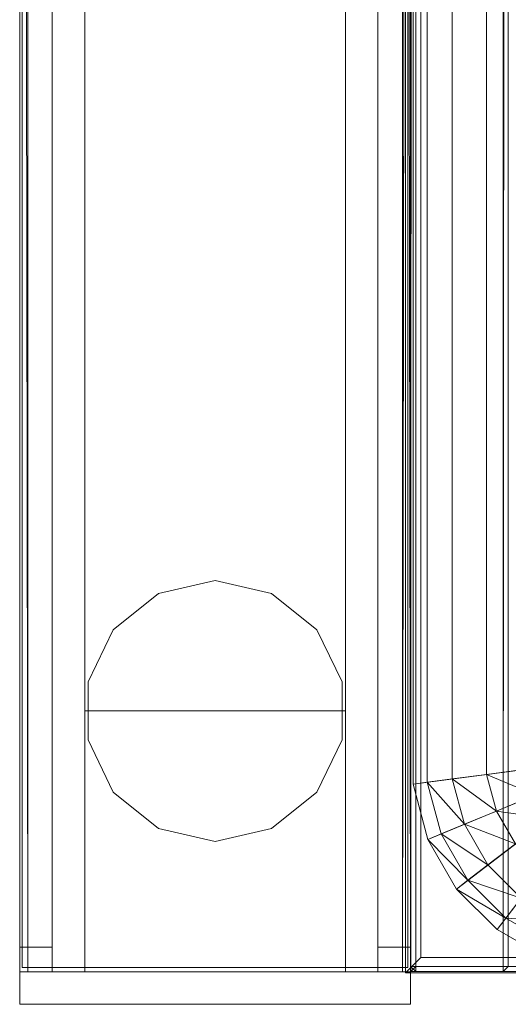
# Model space of a CAD drawing. Header units: inches. Extents: x 813 to 1305, y 19 to 194.
# Tile 2 of 256: x 1127.44 to 1131.19, y 19.48 to 27.03. Entities that reach past the tile are written whole.
import ezdxf

# ---------------------------------------------------------------- set-up
doc = ezdxf.new("R2010")
doc.units = ezdxf.units.IN
doc.header["$MEASUREMENT"] = 0
for name, color, linetype, true_color in [('CET color Grey2', 7, 'Continuous', 0x060606), ('CET color Grey59', 7, 'Continuous', 0x959796), ('CET color Grey80', 7, 'Continuous', 0xcbcdcc), ('CET color Grey98', 7, 'Continuous', 0xfafafa), ('CET color NavajoWhite4', 7, 'Continuous', 0x81775f)]:
    doc.layers.add(name, color=color, linetype=linetype, true_color=true_color)
doc.layers.add('CET Default', color=7, linetype='Continuous')

# ---------------------------------------------------------------- blocks, each defined once
blk = doc.blocks.new('*C231')
at = {"layer": 'CET color Grey98', "linetype": 'Continuous', "lineweight": 0}
for points, invisible_edges in [([(-41.9687, 0.0197, 49.5), (41.9688, 0.0197, 49.5), (41.9688, 2.9803, 49.5), (-41.9687, 0.0197, 49.5)], 4), ([(-41.9687, 0.0197, 49.5), (41.9688, 2.9803, 49.5), (-41.9687, 2.9803, 49.5), (-41.9687, 0.0197, 49.5)], 9), ([(-41.9687, 2.9803, 49.5), (41.9688, 2.9803, 49.5), (41.9688, 2.9803, 49.25), (-41.9687, 2.9803, 49.5)], 4), ([(-41.9687, 2.9803, 49.5), (41.9688, 2.9803, 49.25), (-41.9687, 2.9803, 49.25), (-41.9687, 2.9803, 49.5)], 9), ([(-41.9687, 2.9803, 49.25), (41.9688, 2.9803, 49.25), (41.9688, 0.0197, 49.25), (-41.9687, 2.9803, 49.25)], 4), ([(-41.9687, 2.9803, 49.25), (41.9688, 0.0197, 49.25), (-41.9687, 0.0197, 49.25), (-41.9687, 2.9803, 49.25)], 9), ([(-41.9687, 0.0197, 49.25), (41.9688, 0.0197, 49.25), (41.9688, 0.0197, 49.5), (-41.9687, 0.0197, 49.25)], 4), ([(-41.9687, 0.0197, 49.25), (41.9688, 0.0197, 49.5), (-41.9687, 0.0197, 49.5), (-41.9687, 0.0197, 49.25)], 9)]:
    blk.add_3dface(points, dxfattribs=dict(at, invisible_edges=invisible_edges))
blk = doc.blocks.new('*C225')
at = {"layer": 'CET Default', "linetype": 'Continuous', "lineweight": 0, "rotation": 89.99999999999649}
blk.add_blockref('*C231', (331.7222, 874.8549), dxfattribs=at)
blk = doc.blocks.new('*C178')
at = {"layer": 'CET color Grey80', "linetype": 'Continuous', "lineweight": 0}
for points, invisible_edges in [([(0.001, 15.92, 1.341), (0.001, 15.92, 27.964), (0.041, 15.96, 27.924), (0.001, 15.92, 1.341)], 4), ([(0.001, 15.92, 1.341), (0.041, 15.96, 27.924), (0.041, 15.96, 1.381), (0.001, 15.92, 1.341)], 9), ([(0.001, 15.92, 27.964), (59.959, 15.92, 27.964), (59.919, 15.96, 27.924), (0.001, 15.92, 27.964)], 4), ([(0.001, 15.92, 27.964), (59.919, 15.96, 27.924), (0.041, 15.96, 27.924), (0.001, 15.92, 27.964)], 9), ([(0.041, 0.041, 1.34), (0.041, 15.919, 1.34), (0.001, 15.959, 1.3), (0.041, 0.041, 1.34)], 4), ([(0.041, 0.041, 1.34), (0.001, 15.959, 1.3), (0.001, 0.001, 1.3), (0.041, 0.041, 1.34)], 9), ([(0.001, 0.001, 1.3), (0.001, 15.959, 1.3), (0.001, 15.959, 0.63), (0.001, 0.001, 1.3)], 4), ([(0.001, 0.001, 1.3), (0.001, 15.959, 0.63), (0.001, 0.001, 0.63), (0.001, 0.001, 1.3)], 9), ([(0.001, 0.001, 0.63), (0.001, 15.959, 0.63), (0.041, 15.919, 0.59), (0.001, 0.001, 0.63)], 4), ([(0.041, 15.919, 1.34), (59.959, 15.959, 1.3), (0.001, 15.959, 1.3), (0.041, 15.919, 1.34)], 9), ([(0.001, 15.959, 1.3), (59.959, 15.959, 1.3), (59.959, 15.959, 0.63), (0.001, 15.959, 1.3)], 4), ([(0.001, 15.959, 1.3), (59.959, 15.959, 0.63), (0.001, 15.959, 0.63), (0.001, 15.959, 1.3)], 9), ([(0.001, 15.959, 0.63), (59.959, 15.959, 0.63), (59.919, 15.919, 0.59), (0.001, 15.959, 0.63)], 4), ([(0.001, 15.959, 0.63), (59.919, 15.919, 0.59), (0.041, 15.919, 0.59), (0.001, 15.959, 0.63)], 9), ([(0.041, 15.96, 1.381), (59.919, 15.96, 27.924), (59.919, 15.96, 1.381), (0.041, 15.96, 1.381)], 9), ([(0.041, 15.96, 1.381), (0.041, 15.96, 27.924), (59.919, 15.96, 27.924), (0.041, 15.96, 1.381)], 4), ([(0.041, 15.96, 1.381), (0.041, 15.96, 27.924), (0.041, 15.21, 27.924), (0.041, 15.96, 1.381)], 4), ([(0.041, 15.96, 1.381), (0.041, 15.21, 27.924), (0.041, 15.21, 1.381), (0.041, 15.96, 1.381)], 9), ([(0.041, 15.96, 27.924), (59.919, 15.96, 27.924), (59.919, 15.21, 27.924), (0.041, 15.96, 27.924)], 4), ([(0.041, 15.96, 27.924), (59.919, 15.21, 27.924), (0.041, 15.21, 27.924), (0.041, 15.96, 27.924)], 9), ([(59.919, 15.96, 1.381), (0.041, 15.96, 1.381), (0.041, 15.21, 1.381), (59.919, 15.96, 1.381)], 4), ([(59.919, 15.96, 1.381), (0.041, 15.21, 1.381), (59.919, 15.21, 1.381), (59.919, 15.96, 1.381)], 9), ([(0.041, 15.919, 1.34), (59.919, 15.919, 1.34), (59.959, 15.959, 1.3), (0.041, 15.919, 1.34)], 4), ([(0.001, 15.25, 1.341), (0.001, 15.25, 27.964), (0.001, 15.92, 27.964), (0.001, 15.25, 1.341)], 4), ([(0.001, 15.25, 1.341), (0.001, 15.92, 27.964), (0.001, 15.92, 1.341), (0.001, 15.25, 1.341)], 9), ([(0.001, 15.25, 27.964), (59.959, 15.25, 27.964), (59.959, 15.92, 27.964), (0.001, 15.25, 27.964)], 4), ([(0.001, 15.25, 27.964), (59.959, 15.92, 27.964), (0.001, 15.92, 27.964), (0.001, 15.25, 27.964)], 9), ([(59.959, 15.25, 1.341), (0.001, 15.25, 1.341), (0.001, 15.92, 1.341), (59.959, 15.25, 1.341)], 4), ([(59.959, 15.25, 1.341), (0.001, 15.92, 1.341), (59.959, 15.92, 1.341), (59.959, 15.25, 1.341)], 9), ([(0.001, 0.001, 0.63), (0.041, 15.919, 0.59), (0.041, 0.041, 0.59), (0.001, 0.001, 0.63)], 9), ([(0.041, 0.041, 1.34), (59.919, 0.041, 1.34), (59.919, 15.919, 1.34), (0.041, 0.041, 1.34)], 4), ([(0.041, 0.041, 1.34), (59.919, 15.919, 1.34), (0.041, 15.919, 1.34), (0.041, 0.041, 1.34)], 9), ([(0.041, 0.041, 0.59), (59.919, 15.919, 0.59), (59.919, 0.041, 0.59), (0.041, 0.041, 0.59)], 9), ([(0.041, 0.041, 0.59), (0.041, 15.919, 0.59), (59.919, 15.919, 0.59), (0.041, 0.041, 0.59)], 4), ([(0.041, 0.041, 0.59), (0.041, 15.919, 0.59), (0.041, 15.919, 1.34), (0.041, 0.041, 0.59)], 4), ([(0.041, 0.041, 0.59), (0.041, 15.919, 1.34), (0.041, 0.041, 1.34), (0.041, 0.041, 0.59)], 9), ([(0.041, 15.919, 0.59), (59.919, 15.919, 0.59), (59.919, 15.919, 1.34), (0.041, 15.919, 0.59)], 4), ([(0.041, 15.919, 0.59), (59.919, 15.919, 1.34), (0.041, 15.919, 1.34), (0.041, 15.919, 0.59)], 9), ([(0.041, 15.21, 1.381), (0.041, 15.21, 27.924), (0.001, 15.25, 27.964), (0.041, 15.21, 1.381)], 4), ([(0.041, 15.21, 1.381), (0.001, 15.25, 27.964), (0.001, 15.25, 1.341), (0.041, 15.21, 1.381)], 9), ([(0.041, 15.21, 27.924), (59.959, 15.25, 27.964), (0.001, 15.25, 27.964), (0.041, 15.21, 27.924)], 9), ([(0.041, 15.21, 27.924), (59.919, 15.21, 27.924), (59.959, 15.25, 27.964), (0.041, 15.21, 27.924)], 4), ([(0.041, 15.21, 1.381), (59.919, 15.21, 1.381), (59.919, 15.21, 27.924), (0.041, 15.21, 1.381)], 4), ([(0.041, 15.21, 1.381), (59.919, 15.21, 27.924), (0.041, 15.21, 27.924), (0.041, 15.21, 1.381)], 9)]:
    blk.add_3dface(points, dxfattribs=dict(at, invisible_edges=invisible_edges))
for points in [[(59.959, 15.92, 1.341), (0.001, 15.92, 1.341), (0.041, 15.96, 1.381), (59.959, 15.92, 1.341)], [(59.959, 15.92, 1.341), (0.041, 15.96, 1.381), (59.919, 15.96, 1.381), (59.959, 15.92, 1.341)], [(59.919, 15.21, 1.381), (0.041, 15.21, 1.381), (0.001, 15.25, 1.341), (59.919, 15.21, 1.381)], [(59.919, 15.21, 1.381), (0.001, 15.25, 1.341), (59.959, 15.25, 1.341), (59.919, 15.21, 1.381)]]:
    blk.add_3dface(points, dxfattribs=at)
blk = doc.blocks.new('*C181')
at = {"layer": 'CET Default', "linetype": 'Continuous', "lineweight": 0, "rotation": 89.99999999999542}
blk.add_blockref('*C178', (347.6822, 832.8549), dxfattribs=at)
blk = doc.blocks.new('*C295')
at = {"layer": 'CET color Grey98', "linetype": 'Continuous', "lineweight": 0}
for points, invisible_edges in [([(0, 3, 49.5), (0.25, 3, 49.5), (0, 3, 0.5), (0, 3, 49.5)], 2), ([(0.25, 3, 49.5), (0.25, 3, 0.5), (0, 3, 0.5), (0.25, 3, 49.5)], 4), ([(0, 0, 49.5), (0, 3, 49.5), (0, 0, 0.5), (0, 0, 49.5)], 2), ([(0, 3, 49.5), (0, 3, 0.5), (0, 0, 0.5), (0, 3, 49.5)], 4), ([(0, 0, 0.5), (0.25, 3, 0.5), (0.25, 0, 0.5), (0, 0, 0.5)], 9), ([(0, 0, 0.5), (0, 3, 0.5), (0.25, 3, 0.5), (0, 0, 0.5)], 4), ([(0.25, 3, 49.5), (0, 3, 49.5), (0, 0, 49.5), (0.25, 3, 49.5)], 4), ([(0.25, 0, 49.5), (0.25, 3, 49.5), (0, 0, 49.5), (0.25, 0, 49.5)], 2), ([(0.25, 3, 49.5), (0.25, 0, 49.5), (0.25, 3, 0.5), (0.25, 3, 49.5)], 2), ([(0.25, 0, 49.5), (0.25, 0, 0.5), (0.25, 3, 0.5), (0.25, 0, 49.5)], 4), ([(0.25, 0, 49.5), (0, 0, 49.5), (0.25, 0, 0.5), (0.25, 0, 49.5)], 2), ([(0, 0, 49.5), (0, 0, 0.5), (0.25, 0, 0.5), (0, 0, 49.5)], 4)]:
    blk.add_3dface(points, dxfattribs=dict(at, invisible_edges=invisible_edges))
blk = doc.blocks.new('*C294')
at = {"layer": 'CET Default', "linetype": 'Continuous', "lineweight": 0, "rotation": 269.9999999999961}
blk.add_blockref('*C295', (328.7222, 832.8549), dxfattribs=at)
blk = doc.blocks.new('*C262')
at = {"layer": 'CET color Grey2', "linetype": 'Continuous', "lineweight": 0}
for points, invisible_edges in [([(40, 2.5, 32.1525), (2, 2.5, 32.1525), (2, 2.5, 34.0275), (40, 2.5, 32.1525)], 4), ([(40, 2.5, 32.1525), (2, 2.5, 34.0275), (40, 2.5, 34.0275), (40, 2.5, 32.1525)], 9), ([(2, 2.5, 32.1525), (40, 2.5, 32.1525), (40, 0.5, 32.1525), (2, 2.5, 32.1525)], 4), ([(2, 2.5, 32.1525), (40, 0.5, 32.1525), (2, 0.5, 32.1525), (2, 2.5, 32.1525)], 9), ([(2, 0.5, 34.0275), (40, 0.5, 34.0275), (40, 2.5, 34.0275), (2, 0.5, 34.0275)], 4), ([(2, 0.5, 34.0275), (40, 2.5, 34.0275), (2, 2.5, 34.0275), (2, 0.5, 34.0275)], 9), ([(40, 2.5, 48.4213), (2, 2.5, 48.4213), (2, 2.5, 49.4213), (40, 2.5, 48.4213)], 4), ([(40, 2.5, 48.4213), (2, 2.5, 49.4213), (40, 2.5, 49.4213), (40, 2.5, 48.4213)], 9), ([(2, 2.5, 48.4213), (40, 2.5, 48.4213), (40, 0.5, 48.4213), (2, 2.5, 48.4213)], 4), ([(2, 2.5, 48.4213), (40, 0.5, 48.4213), (2, 0.5, 48.4213), (2, 2.5, 48.4213)], 9), ([(2, 0.5, 49.4213), (40, 0.5, 49.4213), (40, 2.5, 49.4213), (2, 0.5, 49.4213)], 4), ([(2, 0.5, 49.4213), (40, 2.5, 49.4213), (2, 2.5, 49.4213), (2, 0.5, 49.4213)], 9), ([(40, 2.5, 8.59), (2, 2.5, 8.59), (2, 2.5, 9.59), (40, 2.5, 8.59)], 4), ([(40, 2.5, 8.59), (2, 2.5, 9.59), (40, 2.5, 9.59), (40, 2.5, 8.59)], 9), ([(2, 2.5, 8.59), (40, 2.5, 8.59), (40, 0.5, 8.59), (2, 2.5, 8.59)], 4), ([(2, 2.5, 8.59), (40, 0.5, 8.59), (2, 0.5, 8.59), (2, 2.5, 8.59)], 9), ([(2, 0.5, 9.59), (40, 0.5, 9.59), (40, 2.5, 9.59), (2, 0.5, 9.59)], 4), ([(2, 0.5, 9.59), (40, 2.5, 9.59), (2, 2.5, 9.59), (2, 0.5, 9.59)], 9), ([(40, 2.5, 0.5), (2, 2.5, 0.5), (2, 2.5, 1.5), (40, 2.5, 0.5)], 4), ([(40, 2.5, 0.5), (2, 2.5, 1.5), (40, 2.5, 1.5), (40, 2.5, 0.5)], 9), ([(2, 2.5, 0.5), (40, 2.5, 0.5), (40, 0.5, 0.5), (2, 2.5, 0.5)], 4), ([(2, 2.5, 0.5), (40, 0.5, 0.5), (2, 0.5, 0.5), (2, 2.5, 0.5)], 9), ([(2, 0.5, 1.5), (40, 0.5, 1.5), (40, 2.5, 1.5), (2, 0.5, 1.5)], 4), ([(2, 0.5, 1.5), (40, 2.5, 1.5), (2, 2.5, 1.5), (2, 0.5, 1.5)], 9), ([(40, 0.5, 32.1525), (40, 2.5, 32.1525), (40, 2.5, 34.0275), (40, 0.5, 32.1525)], 4), ([(40, 0.5, 32.1525), (40, 2.5, 34.0275), (40, 0.5, 34.0275), (40, 0.5, 32.1525)], 9), ([(42, 2.5, 0.5), (40, 2.5, 0.5), (40, 2.5, 49.4213), (42, 2.5, 0.5)], 4), ([(42, 2.5, 0.5), (40, 2.5, 49.4213), (42, 2.5, 49.4213), (42, 2.5, 0.5)], 9), ([(40, 2.5, 0.5), (40, 0.5, 0.5), (40, 0.5, 49.4213), (40, 2.5, 0.5)], 4), ([(40, 2.5, 0.5), (40, 0.5, 49.4213), (40, 2.5, 49.4213), (40, 2.5, 0.5)], 9), ([(40, 2.5, 0.5), (42, 2.5, 0.5), (42, 0.5, 0.5), (40, 2.5, 0.5)], 4), ([(40, 2.5, 0.5), (42, 0.5, 0.5), (40, 0.5, 0.5), (40, 2.5, 0.5)], 9), ([(40, 0.5, 49.4213), (42, 0.5, 49.4213), (42, 2.5, 49.4213), (40, 0.5, 49.4213)], 4), ([(40, 0.5, 49.4213), (42, 2.5, 49.4213), (40, 2.5, 49.4213), (40, 0.5, 49.4213)], 9), ([(40, 0.5, 48.4213), (40, 2.5, 48.4213), (40, 2.5, 49.4213), (40, 0.5, 48.4213)], 4), ([(40, 0.5, 48.4213), (40, 2.5, 49.4213), (40, 0.5, 49.4213), (40, 0.5, 48.4213)], 9), ([(40, 0.5, 8.59), (40, 2.5, 8.59), (40, 2.5, 9.59), (40, 0.5, 8.59)], 4), ([(40, 0.5, 8.59), (40, 2.5, 9.59), (40, 0.5, 9.59), (40, 0.5, 8.59)], 9), ([(40, 0.5, 0.5), (40, 2.5, 0.5), (40, 2.5, 1.5), (40, 0.5, 0.5)], 4), ([(40, 0.5, 0.5), (40, 2.5, 1.5), (40, 0.5, 1.5), (40, 0.5, 0.5)], 9), ([(42, 0.5, 0.5), (42, 2.5, 0.5), (42, 2.5, 49.4213), (42, 0.5, 0.5)], 4), ([(42, 0.5, 0.5), (42, 2.5, 49.4213), (42, 0.5, 49.4213), (42, 0.5, 0.5)], 9), ([(39.3765, 2.2818), (39.7775, 2.4749), (41, 1.5), (39.3765, 2.2818)], 6), ([(41, 1.5, 0.5), (39.7775, 2.4749, 0.5), (39.3765, 2.2818, 0.5), (41, 1.5, 0.5)], 13), ([(39.3765, 2.2818), (39.7775, 2.4749, 0.5), (39.7775, 2.4749), (39.3765, 2.2818)], 9), ([(39.3765, 2.2818), (39.3765, 2.2818, 0.5), (39.7775, 2.4749, 0.5), (39.3765, 2.2818)], 4), ([(39.7775, 2.4749), (40.2226, 2.4749), (41, 1.5), (39.7775, 2.4749)], 6), ([(41, 1.5, 0.5), (40.2226, 2.4749, 0.5), (39.7775, 2.4749, 0.5), (41, 1.5, 0.5)], 13), ([(39.7775, 2.4749), (40.2226, 2.4749, 0.5), (40.2226, 2.4749), (39.7775, 2.4749)], 9), ([(39.7775, 2.4749), (39.7775, 2.4749, 0.5), (40.2226, 2.4749, 0.5), (39.7775, 2.4749)], 4), ([(40.2226, 2.4749), (40.6235, 2.2818), (41, 1.5), (40.2226, 2.4749)], 6), ([(41, 1.5, 0.5), (40.6235, 2.2818, 0.5), (40.2226, 2.4749, 0.5), (41, 1.5, 0.5)], 13), ([(40.2226, 2.4749), (40.6235, 2.2818, 0.5), (40.6235, 2.2818), (40.2226, 2.4749)], 9), ([(40.2226, 2.4749), (40.2226, 2.4749, 0.5), (40.6235, 2.2818, 0.5), (40.2226, 2.4749)], 4), ([(39.0991, 1.9339), (39.3765, 2.2818), (41, 1.5), (39.0991, 1.9339)], 6), ([(41, 1.5, 0.5), (39.3765, 2.2818, 0.5), (39.0991, 1.9339, 0.5), (41, 1.5, 0.5)], 13), ([(39.0991, 1.9339), (39.3765, 2.2818, 0.5), (39.3765, 2.2818), (39.0991, 1.9339)], 9), ([(39.0991, 1.9339), (39.0991, 1.9339, 0.5), (39.3765, 2.2818, 0.5), (39.0991, 1.9339)], 4), ([(40.6235, 2.2818), (40.901, 1.9339), (41, 1.5), (40.6235, 2.2818)], 4), ([(41, 1.5, 0.5), (40.901, 1.9339, 0.5), (40.6235, 2.2818, 0.5), (41, 1.5, 0.5)], 4), ([(40.6235, 2.2818), (40.901, 1.9339, 0.5), (40.901, 1.9339), (40.6235, 2.2818)], 9), ([(40.6235, 2.2818), (40.6235, 2.2818, 0.5), (40.901, 1.9339, 0.5), (40.6235, 2.2818)], 4), ([(39, 1.5), (39.0991, 1.9339), (41, 1.5), (39, 1.5)], 6), ([(41, 1.5, 0.5), (39.0991, 1.9339, 0.5), (39, 1.5, 0.5), (41, 1.5, 0.5)], 13), ([(39, 1.5), (39.0991, 1.9339, 0.5), (39.0991, 1.9339), (39, 1.5)], 9), ([(39, 1.5), (39, 1.5, 0.5), (39.0991, 1.9339, 0.5), (39, 1.5)], 4), ([(40.901, 1.9339), (41, 1.5, 0.5), (41, 1.5), (40.901, 1.9339)], 9), ([(40.901, 1.9339), (40.901, 1.9339, 0.5), (41, 1.5, 0.5), (40.901, 1.9339)], 4), ([(39.0991, 1.0661), (39, 1.5), (41, 1.5), (39.0991, 1.0661)], 6), ([(41, 1.5, 0.5), (39, 1.5, 0.5), (39.0991, 1.0661, 0.5), (41, 1.5, 0.5)], 13), ([(39.0991, 1.0661), (39, 1.5, 0.5), (39, 1.5), (39.0991, 1.0661)], 9), ([(39.0991, 1.0661), (39.0991, 1.0661, 0.5), (39, 1.5, 0.5), (39.0991, 1.0661)], 4), ([(39.3765, 0.7182), (39.0991, 1.0661), (41, 1.5), (39.3765, 0.7182)], 6), ([(41, 1.5, 0.5), (39.0991, 1.0661, 0.5), (39.3765, 0.7182, 0.5), (41, 1.5, 0.5)], 13), ([(39.7775, 0.5251), (39.3765, 0.7182), (41, 1.5), (39.7775, 0.5251)], 6), ([(41, 1.5, 0.5), (39.3765, 0.7182, 0.5), (39.7775, 0.5251, 0.5), (41, 1.5, 0.5)], 13), ([(40.2226, 0.5251), (39.7775, 0.5251), (41, 1.5), (40.2226, 0.5251)], 6), ([(41, 1.5, 0.5), (39.7775, 0.5251, 0.5), (40.2226, 0.5251, 0.5), (41, 1.5, 0.5)], 13), ([(40.6235, 0.7182), (40.2226, 0.5251), (41, 1.5), (40.6235, 0.7182)], 6), ([(41, 1.5, 0.5), (40.2226, 0.5251, 0.5), (40.6235, 0.7182, 0.5), (41, 1.5, 0.5)], 13), ([(40.901, 1.0661), (40.6235, 0.7182), (41, 1.5), (40.901, 1.0661)], 2), ([(41, 1.5, 0.5), (40.6235, 0.7182, 0.5), (40.901, 1.0661, 0.5), (41, 1.5, 0.5)], 9), ([(41, 1.5), (41, 1.5, 0.5), (40.901, 1.0661, 0.5), (41, 1.5)], 4), ([(41, 1.5), (40.901, 1.0661, 0.5), (40.901, 1.0661), (41, 1.5)], 9), ([(39.3765, 0.7182), (39.0991, 1.0661, 0.5), (39.0991, 1.0661), (39.3765, 0.7182)], 9), ([(39.3765, 0.7182), (39.3765, 0.7182, 0.5), (39.0991, 1.0661, 0.5), (39.3765, 0.7182)], 4), ([(40.901, 1.0661), (40.6235, 0.7182, 0.5), (40.6235, 0.7182), (40.901, 1.0661)], 9), ([(40.901, 1.0661), (40.901, 1.0661, 0.5), (40.6235, 0.7182, 0.5), (40.901, 1.0661)], 4), ([(39.7775, 0.5251), (39.3765, 0.7182, 0.5), (39.3765, 0.7182), (39.7775, 0.5251)], 9), ([(39.7775, 0.5251), (39.7775, 0.5251, 0.5), (39.3765, 0.7182, 0.5), (39.7775, 0.5251)], 4), ([(40.6235, 0.7182), (40.2226, 0.5251, 0.5), (40.2226, 0.5251), (40.6235, 0.7182)], 9), ([(40.6235, 0.7182), (40.6235, 0.7182, 0.5), (40.2226, 0.5251, 0.5), (40.6235, 0.7182)], 4), ([(2, 0.5, 32.1525), (40, 0.5, 32.1525), (40, 0.5, 34.0275), (2, 0.5, 32.1525)], 4), ([(2, 0.5, 32.1525), (40, 0.5, 34.0275), (2, 0.5, 34.0275), (2, 0.5, 32.1525)], 9), ([(2, 0.5, 48.4213), (40, 0.5, 48.4213), (40, 0.5, 49.4213), (2, 0.5, 48.4213)], 4), ([(2, 0.5, 48.4213), (40, 0.5, 49.4213), (2, 0.5, 49.4213), (2, 0.5, 48.4213)], 9), ([(2, 0.5, 8.59), (40, 0.5, 8.59), (40, 0.5, 9.59), (2, 0.5, 8.59)], 4), ([(2, 0.5, 8.59), (40, 0.5, 9.59), (2, 0.5, 9.59), (2, 0.5, 8.59)], 9), ([(2, 0.5, 0.5), (40, 0.5, 0.5), (40, 0.5, 1.5), (2, 0.5, 0.5)], 4), ([(2, 0.5, 0.5), (40, 0.5, 1.5), (2, 0.5, 1.5), (2, 0.5, 0.5)], 9), ([(40.2226, 0.5251), (39.7775, 0.5251, 0.5), (39.7775, 0.5251), (40.2226, 0.5251)], 9), ([(40.2226, 0.5251), (40.2226, 0.5251, 0.5), (39.7775, 0.5251, 0.5), (40.2226, 0.5251)], 4), ([(40, 0.5, 0.5), (42, 0.5, 0.5), (42, 0.5, 49.4213), (40, 0.5, 0.5)], 4), ([(40, 0.5, 0.5), (42, 0.5, 49.4213), (40, 0.5, 49.4213), (40, 0.5, 0.5)], 9)]:
    blk.add_3dface(points, dxfattribs=dict(at, invisible_edges=invisible_edges))
at = {"layer": 'CET color Grey98', "linetype": 'Continuous', "lineweight": 0}
for points, invisible_edges in [([(42, 3, 0.5625), (0, 3, 0.5625), (0, 3, 0.8675), (42, 3, 0.5625)], 4), ([(42, 3, 0.5625), (0, 3, 0.8675), (42, 3, 0.8675), (42, 3, 0.5625)], 9), ([(42, 3, 0.8675), (0, 3, 0.8675), (0, 2.9375, 0.93), (42, 3, 0.8675)], 4), ([(42, 3, 0.8675), (0, 2.9375, 0.93), (42, 2.9375, 0.93), (42, 3, 0.8675)], 9), ([(41.8125, 3, 1.1525), (0.1875, 3, 32.9025), (41.8125, 3, 32.9025), (41.8125, 3, 1.1525)], 9), ([(41.8125, 3, 1.1525), (0.1875, 3, 1.1525), (0.1875, 3, 32.9025), (41.8125, 3, 1.1525)], 4), ([(41.8125, 3, 33.1525), (0.1875, 3, 48.9025), (41.8125, 3, 48.9025), (41.8125, 3, 33.1525)], 9), ([(41.8125, 3, 33.1525), (0.1875, 3, 33.1525), (0.1875, 3, 48.9025), (41.8125, 3, 33.1525)], 4), ([(41.8125, 2.75, 1.09), (41.8125, 3, 32.9025), (41.8125, 2.9375, 32.965), (41.8125, 2.75, 1.09)], 13), ([(41.8125, 2.75, 1.09), (41.8125, 3, 1.1525), (41.8125, 3, 32.9025), (41.8125, 2.75, 1.09)], 13), ([(41.8125, 2.75, 1.09), (41.8125, 2.9375, 1.09), (41.8125, 3, 1.1525), (41.8125, 2.75, 1.09)], 4), ([(41.8125, 2.75, 33.09), (41.8125, 3, 48.9025), (41.8125, 2.9375, 48.965), (41.8125, 2.75, 33.09)], 13), ([(41.8125, 2.75, 33.09), (41.8125, 3, 33.1525), (41.8125, 3, 48.9025), (41.8125, 2.75, 33.09)], 13), ([(41.8125, 2.75, 33.09), (41.8125, 2.9375, 33.09), (41.8125, 3, 33.1525), (41.8125, 2.75, 33.09)], 4), ([(42, 2.9375, 0.93), (0, 2.9375, 0.93), (0, 2.75, 0.93), (42, 2.9375, 0.93)], 4), ([(42, 2.9375, 0.93), (0, 2.75, 0.93), (42, 2.75, 0.93), (42, 2.9375, 0.93)], 9), ([(42, 2.75, 0.5), (0, 2.75, 0.5), (0, 2.9375, 0.5), (42, 2.75, 0.5)], 4), ([(42, 2.75, 0.5), (0, 2.9375, 0.5), (42, 2.9375, 0.5), (42, 2.75, 0.5)], 9), ([(41.8125, 2.75, 1.09), (0.1875, 2.9375, 1.09), (41.8125, 2.9375, 1.09), (41.8125, 2.75, 1.09)], 9), ([(41.8125, 2.75, 1.09), (0.1875, 2.75, 1.09), (0.1875, 2.9375, 1.09), (41.8125, 2.75, 1.09)], 4), ([(41.8125, 2.9375, 32.965), (0.1875, 2.75, 32.965), (41.8125, 2.75, 32.965), (41.8125, 2.9375, 32.965)], 9), ([(41.8125, 2.9375, 32.965), (0.1875, 2.9375, 32.965), (0.1875, 2.75, 32.965), (41.8125, 2.9375, 32.965)], 4), ([(41.8125, 2.75, 33.09), (0.1875, 2.9375, 33.09), (41.8125, 2.9375, 33.09), (41.8125, 2.75, 33.09)], 9), ([(41.8125, 2.75, 33.09), (0.1875, 2.75, 33.09), (0.1875, 2.9375, 33.09), (41.8125, 2.75, 33.09)], 4), ([(41.8125, 2.9375, 48.965), (0.1875, 2.75, 48.965), (41.8125, 2.75, 48.965), (41.8125, 2.9375, 48.965)], 9), ([(41.8125, 2.9375, 48.965), (0.1875, 2.9375, 48.965), (0.1875, 2.75, 48.965), (41.8125, 2.9375, 48.965)], 4), ([(41.8125, 2.75, 1.09), (41.8125, 2.9375, 32.965), (41.8125, 2.75, 32.965), (41.8125, 2.75, 1.09)], 9), ([(41.8125, 2.75, 33.09), (41.8125, 2.9375, 48.965), (41.8125, 2.75, 48.965), (41.8125, 2.75, 33.09)], 9), ([(42, 2.75, 0.93), (0, 2.75, 0.93), (0, 2.75, 0.5), (42, 2.75, 0.93)], 4), ([(42, 2.75, 0.93), (0, 2.75, 0.5), (42, 2.75, 0.5), (42, 2.75, 0.93)], 9), ([(41.8125, 2.75, 32.965), (0.1875, 2.75, 1.09), (41.8125, 2.75, 1.09), (41.8125, 2.75, 32.965)], 9), ([(41.8125, 2.75, 32.965), (0.1875, 2.75, 32.965), (0.1875, 2.75, 1.09), (41.8125, 2.75, 32.965)], 4), ([(41.8125, 2.75, 48.965), (0.1875, 2.75, 33.09), (41.8125, 2.75, 33.09), (41.8125, 2.75, 48.965)], 9), ([(41.8125, 2.75, 48.965), (0.1875, 2.75, 48.965), (0.1875, 2.75, 33.09), (41.8125, 2.75, 48.965)], 4), ([(0, 0.0625, 0.93), (42, 0.0625, 0.93), (42, 0.25, 0.93), (0, 0.0625, 0.93)], 4), ([(0, 0.0625, 0.93), (42, 0.25, 0.93), (0, 0.25, 0.93), (0, 0.0625, 0.93)], 9), ([(0, 0.25, 0.93), (42, 0.25, 0.93), (42, 0.25, 0.5), (0, 0.25, 0.93)], 4), ([(0, 0.25, 0.93), (42, 0.25, 0.5), (0, 0.25, 0.5), (0, 0.25, 0.93)], 9), ([(0, 0.25, 0.5), (42, 0.25, 0.5), (42, 0.0625, 0.5), (0, 0.25, 0.5)], 4), ([(0, 0.25, 0.5), (42, 0.0625, 0.5), (0, 0.0625, 0.5), (0, 0.25, 0.5)], 9), ([(0.1875, 0.25, 1.09), (41.8125, 0.0625, 1.09), (0.1875, 0.0625, 1.09), (0.1875, 0.25, 1.09)], 9), ([(0.1875, 0.25, 1.09), (41.8125, 0.25, 1.09), (41.8125, 0.0625, 1.09), (0.1875, 0.25, 1.09)], 4), ([(0.1875, 0.0625, 32.965), (41.8125, 0.25, 32.965), (0.1875, 0.25, 32.965), (0.1875, 0.0625, 32.965)], 9), ([(0.1875, 0.0625, 32.965), (41.8125, 0.0625, 32.965), (41.8125, 0.25, 32.965), (0.1875, 0.0625, 32.965)], 4), ([(0.1875, 0.25, 32.965), (41.8125, 0.25, 1.09), (0.1875, 0.25, 1.09), (0.1875, 0.25, 32.965)], 9), ([(0.1875, 0.25, 32.965), (41.8125, 0.25, 32.965), (41.8125, 0.25, 1.09), (0.1875, 0.25, 32.965)], 4), ([(0.1875, 0.25, 33.09), (41.8125, 0.0625, 33.09), (0.1875, 0.0625, 33.09), (0.1875, 0.25, 33.09)], 9), ([(0.1875, 0.25, 33.09), (41.8125, 0.25, 33.09), (41.8125, 0.0625, 33.09), (0.1875, 0.25, 33.09)], 4), ([(0.1875, 0.0625, 48.965), (41.8125, 0.25, 48.965), (0.1875, 0.25, 48.965), (0.1875, 0.0625, 48.965)], 9), ([(0.1875, 0.0625, 48.965), (41.8125, 0.0625, 48.965), (41.8125, 0.25, 48.965), (0.1875, 0.0625, 48.965)], 4), ([(0.1875, 0.25, 48.965), (41.8125, 0.25, 33.09), (0.1875, 0.25, 33.09), (0.1875, 0.25, 48.965)], 9), ([(0.1875, 0.25, 48.965), (41.8125, 0.25, 48.965), (41.8125, 0.25, 33.09), (0.1875, 0.25, 48.965)], 4), ([(41.8125, 0, 1.1525), (41.8125, 0.0625, 1.09), (41.8125, 0.25, 1.09), (41.8125, 0, 1.1525)], 4), ([(41.8125, 0, 32.9025), (41.8125, 0, 1.1525), (41.8125, 0.25, 1.09), (41.8125, 0, 32.9025)], 6), ([(41.8125, 0.0625, 32.965), (41.8125, 0, 32.9025), (41.8125, 0.25, 1.09), (41.8125, 0.0625, 32.965)], 6), ([(41.8125, 0.25, 32.965), (41.8125, 0.0625, 32.965), (41.8125, 0.25, 1.09), (41.8125, 0.25, 32.965)], 2), ([(41.8125, 0, 33.1525), (41.8125, 0.0625, 33.09), (41.8125, 0.25, 33.09), (41.8125, 0, 33.1525)], 4), ([(41.8125, 0, 48.9025), (41.8125, 0, 33.1525), (41.8125, 0.25, 33.09), (41.8125, 0, 48.9025)], 6), ([(41.8125, 0.0625, 48.965), (41.8125, 0, 48.9025), (41.8125, 0.25, 33.09), (41.8125, 0.0625, 48.965)], 6), ([(41.8125, 0.25, 48.965), (41.8125, 0.0625, 48.965), (41.8125, 0.25, 33.09), (41.8125, 0.25, 48.965)], 2), ([(0, 0, 0.8675), (42, 0, 0.8675), (42, 0.0625, 0.93), (0, 0, 0.8675)], 4), ([(0, 0, 0.8675), (42, 0.0625, 0.93), (0, 0.0625, 0.93), (0, 0, 0.8675)], 9), ([(0, 0.0625, 0.5), (42, 0.0625, 0.5), (42, 0, 0.5625), (0, 0.0625, 0.5)], 4), ([(0, 0.0625, 0.5), (42, 0, 0.5625), (0, 0, 0.5625), (0, 0.0625, 0.5)], 9), ([(0, 0, 0.5625), (42, 0, 0.5625), (42, 0, 0.8675), (0, 0, 0.5625)], 4), ([(0, 0, 0.5625), (42, 0, 0.8675), (0, 0, 0.8675), (0, 0, 0.5625)], 9), ([(0.1875, 0.0625, 1.09), (41.8125, 0, 1.1525), (0.1875, 0, 1.1525), (0.1875, 0.0625, 1.09)], 9), ([(0.1875, 0.0625, 1.09), (41.8125, 0.0625, 1.09), (41.8125, 0, 1.1525), (0.1875, 0.0625, 1.09)], 4), ([(0.1875, 0, 32.9025), (41.8125, 0.0625, 32.965), (0.1875, 0.0625, 32.965), (0.1875, 0, 32.9025)], 9), ([(0.1875, 0, 32.9025), (41.8125, 0, 32.9025), (41.8125, 0.0625, 32.965), (0.1875, 0, 32.9025)], 4), ([(0.1875, 0.0625, 33.09), (41.8125, 0, 33.1525), (0.1875, 0, 33.1525), (0.1875, 0.0625, 33.09)], 9), ([(0.1875, 0.0625, 33.09), (41.8125, 0.0625, 33.09), (41.8125, 0, 33.1525), (0.1875, 0.0625, 33.09)], 4), ([(0.1875, 0, 1.1525), (41.8125, 0, 32.9025), (0.1875, 0, 32.9025), (0.1875, 0, 1.1525)], 9), ([(0.1875, 0, 1.1525), (41.8125, 0, 1.1525), (41.8125, 0, 32.9025), (0.1875, 0, 1.1525)], 4), ([(0.1875, 0, 33.1525), (41.8125, 0, 48.9025), (0.1875, 0, 48.9025), (0.1875, 0, 33.1525)], 9), ([(0.1875, 0, 33.1525), (41.8125, 0, 33.1525), (41.8125, 0, 48.9025), (0.1875, 0, 33.1525)], 4)]:
    blk.add_3dface(points, dxfattribs=dict(at, invisible_edges=invisible_edges))
for points in [[(42, 2.9375, 0.5), (0, 2.9375, 0.5), (0, 3, 0.5625), (42, 2.9375, 0.5)], [(42, 2.9375, 0.5), (0, 3, 0.5625), (42, 3, 0.5625), (42, 2.9375, 0.5)], [(41.8125, 2.9375, 1.09), (0.1875, 3, 1.1525), (41.8125, 3, 1.1525), (41.8125, 2.9375, 1.09)], [(41.8125, 2.9375, 1.09), (0.1875, 2.9375, 1.09), (0.1875, 3, 1.1525), (41.8125, 2.9375, 1.09)], [(41.8125, 3, 32.9025), (0.1875, 2.9375, 32.965), (41.8125, 2.9375, 32.965), (41.8125, 3, 32.9025)], [(41.8125, 3, 32.9025), (0.1875, 3, 32.9025), (0.1875, 2.9375, 32.965), (41.8125, 3, 32.9025)], [(41.8125, 2.9375, 33.09), (0.1875, 3, 33.1525), (41.8125, 3, 33.1525), (41.8125, 2.9375, 33.09)], [(41.8125, 2.9375, 33.09), (0.1875, 2.9375, 33.09), (0.1875, 3, 33.1525), (41.8125, 2.9375, 33.09)], [(41.8125, 3, 48.9025), (0.1875, 2.9375, 48.965), (41.8125, 2.9375, 48.965), (41.8125, 3, 48.9025)], [(41.8125, 3, 48.9025), (0.1875, 3, 48.9025), (0.1875, 2.9375, 48.965), (41.8125, 3, 48.9025)], [(0.1875, 0, 48.9025), (41.8125, 0.0625, 48.965), (0.1875, 0.0625, 48.965), (0.1875, 0, 48.9025)], [(0.1875, 0, 48.9025), (41.8125, 0, 48.9025), (41.8125, 0.0625, 48.965), (0.1875, 0, 48.9025)]]:
    blk.add_3dface(points, dxfattribs=at)
blk = doc.blocks.new('*C265')
at = {"layer": 'CET Default', "linetype": 'Continuous', "lineweight": 0, "rotation": 269.9999999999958}
blk.add_blockref('*C262', (328.7222, 874.8549), dxfattribs=at)
blk = doc.blocks.new('*C257')
at = {"layer": 'CET color Grey80', "linetype": 'Continuous', "lineweight": 0}
for points, invisible_edges in [([(0.1191, 0.1191, 1.125), (0.1191, 15.8809, 1.125), (0.001, 15.999, 1.0069), (0.1191, 0.1191, 1.125)], 4), ([(0.1191, 0.1191, 1.125), (0.001, 15.999, 1.0069), (0.001, 0.001, 1.0069), (0.1191, 0.1191, 1.125)], 9), ([(0.001, 0.001, 1.0069), (0.001, 15.999, 1.0069), (0.001, 15.999, 0.1181), (0.001, 0.001, 1.0069)], 4), ([(0.001, 0.001, 1.0069), (0.001, 15.999, 0.1181), (0.001, 0.001, 0.1181), (0.001, 0.001, 1.0069)], 9), ([(0.001, 0.001, 0.1181), (0.001, 15.999, 0.1181), (0.1191, 15.8809), (0.001, 0.001, 0.1181)], 4), ([(0.1191, 15.8809, 1.125), (59.969, 15.999, 1.0069), (0.001, 15.999, 1.0069), (0.1191, 15.8809, 1.125)], 9), ([(0.001, 15.999, 1.0069), (59.969, 15.999, 1.0069), (59.969, 15.999, 0.1181), (0.001, 15.999, 1.0069)], 4), ([(0.001, 15.999, 1.0069), (59.969, 15.999, 0.1181), (0.001, 15.999, 0.1181), (0.001, 15.999, 1.0069)], 9), ([(0.001, 15.999, 0.1181), (59.969, 15.999, 0.1181), (59.8509, 15.8809), (0.001, 15.999, 0.1181)], 4), ([(0.001, 15.999, 0.1181), (59.8509, 15.8809), (0.1191, 15.8809), (0.001, 15.999, 0.1181)], 9), ([(0.1191, 15.8809, 1.125), (59.8509, 15.8809, 1.125), (59.969, 15.999, 1.0069), (0.1191, 15.8809, 1.125)], 4), ([(0.001, 0.001, 0.1181), (0.1191, 15.8809), (0.1191, 0.1191), (0.001, 0.001, 0.1181)], 9), ([(0.1191, 0.1191, 1.125), (59.8509, 0.1191, 1.125), (59.8509, 15.8809, 1.125), (0.1191, 0.1191, 1.125)], 4), ([(0.1191, 0.1191, 1.125), (59.8509, 15.8809, 1.125), (0.1191, 15.8809, 1.125), (0.1191, 0.1191, 1.125)], 9), ([(0.1191, 0.1191), (0.1191, 15.8809), (0.1191, 15.8809, 1.125), (0.1191, 0.1191)], 4), ([(0.1191, 0.1191), (0.1191, 15.8809, 1.125), (0.1191, 0.1191, 1.125), (0.1191, 0.1191)], 9), ([(0.1191, 15.8809), (59.8509, 15.8809), (59.8509, 15.8809, 1.125), (0.1191, 15.8809)], 4), ([(0.1191, 15.8809), (59.8509, 15.8809, 1.125), (0.1191, 15.8809, 1.125), (0.1191, 15.8809)], 9)]:
    blk.add_3dface(points, dxfattribs=dict(at, invisible_edges=invisible_edges))
at = {"layer": 'CET color NavajoWhite4', "linetype": 'Continuous', "lineweight": 0}
for points, invisible_edges in [([(0.1191, 0.1191), (59.8509, 15.8809), (59.8509, 0.1191), (0.1191, 0.1191)], 9), ([(0.1191, 0.1191), (0.1191, 15.8809), (59.8509, 15.8809), (0.1191, 0.1191)], 4)]:
    blk.add_3dface(points, dxfattribs=dict(at, invisible_edges=invisible_edges))
blk = doc.blocks.new('*C303')
at = {"layer": 'CET Default', "linetype": 'Continuous', "lineweight": 0, "rotation": 89.99999999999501}
blk.add_blockref('*C257', (347.6822, 832.8449, 27.965), dxfattribs=at)
blk = doc.blocks.new('*C249')
at = {"layer": 'CET color Grey59', "linetype": 'Continuous', "lineweight": 0}
for points, invisible_edges in [([(0.856, 13.465), (0.2196, 14.9613), (0.6441, 15.075), (0.856, 13.465)], 9), ([(0.6441, 15.075), (0.2196, 14.9613), (0.2616, 14.8599, 0.3552), (0.6441, 15.075)], 4), ([(0.6441, 15.075), (0.2616, 14.8599, 0.3552), (0.6584, 14.9662, 0.3552), (0.6441, 15.075)], 9), ([(27.4991, 13.465), (0.856, 13.465), (0.6441, 15.075), (27.4991, 13.465)], 4), ([(27.4991, 13.465), (0.6441, 15.075), (27.711, 15.075), (27.4991, 13.465)], 9), ([(27.711, 15.075), (0.6441, 15.075), (0.6584, 14.9662, 0.3552), (27.711, 15.075)], 4), ([(27.711, 15.075), (0.6584, 14.9662, 0.3552), (27.6967, 14.9662, 0.3552), (27.711, 15.075)], 9), ([(0.8411, 13.461), (-0.1609, 14.7416), (0.2196, 14.9613), (0.8411, 13.461)], 9), ([(0.856, 13.465), (0.8411, 13.461), (0.2196, 14.9613), (0.856, 13.465)], 4), ([(27.6967, 14.9662, 0.3552), (0.6584, 14.9662, 0.3552), (0.6836, 14.7744, 0.6734), (27.6967, 14.9662, 0.3552)], 4), ([(27.6967, 14.9662, 0.3552), (0.6836, 14.7744, 0.6734), (27.6714, 14.7744, 0.6734), (27.6967, 14.9662, 0.3552)], 9), ([(0.8277, 13.4533), (-0.4716, 14.4309), (-0.1609, 14.7416), (0.8277, 13.4533)], 9), ([(0.8411, 13.461), (0.8277, 13.4533), (-0.1609, 14.7416), (0.8411, 13.461)], 4), ([(27.6714, 14.7744, 0.6734), (0.6836, 14.7744, 0.6734), (0.7183, 14.511, 0.9354), (27.6714, 14.7744, 0.6734)], 4), ([(27.6714, 14.7744, 0.6734), (0.7183, 14.511, 0.9354), (27.6368, 14.511, 0.9354), (27.6714, 14.7744, 0.6734)], 9), ([(0.0237, 14.501, 0.6734), (-0.231, 14.2463, 0.6734), (-0.0203, 14.0846, 0.9354), (0.0237, 14.501, 0.6734)], 4), ([(0.0237, 14.501, 0.6734), (-0.0203, 14.0846, 0.9354), (0.1854, 14.2903, 0.9354), (0.0237, 14.501, 0.6734)], 9), ([(27.6368, 14.511, 0.9354), (0.7183, 14.511, 0.9354), (0.7603, 14.1919, 1.1256), (27.6368, 14.511, 0.9354)], 4), ([(27.6368, 14.511, 0.9354), (0.7603, 14.1919, 1.1256), (27.5947, 14.1919, 1.1256), (27.6368, 14.511, 0.9354)], 9), ([(0.8168, 13.4423), (-0.6912, 14.0504), (-0.4716, 14.4309), (0.8168, 13.4423)], 9), ([(-0.4716, 14.4309), (-0.6912, 14.0504), (-0.5899, 14.0084, 0.3552), (-0.4716, 14.4309)], 4), ([(-0.4716, 14.4309), (-0.5899, 14.0084, 0.3552), (-0.3845, 14.3641, 0.3552), (-0.4716, 14.4309)], 9), ([(0.8277, 13.4533), (0.8168, 13.4423), (-0.4716, 14.4309), (0.8277, 13.4533)], 4)]:
    blk.add_3dface(points, dxfattribs=dict(at, invisible_edges=invisible_edges))
for points in [[(0.2196, 14.9613), (-0.1609, 14.7416), (-0.0941, 14.6545, 0.3552), (0.2196, 14.9613)], [(0.2196, 14.9613), (-0.0941, 14.6545, 0.3552), (0.2616, 14.8599, 0.3552), (0.2196, 14.9613)], [(0.6584, 14.9662, 0.3552), (0.2616, 14.8599, 0.3552), (0.3357, 14.6811, 0.6734), (0.6584, 14.9662, 0.3552)], [(0.6584, 14.9662, 0.3552), (0.3357, 14.6811, 0.6734), (0.6836, 14.7744, 0.6734), (0.6584, 14.9662, 0.3552)], [(0.2616, 14.8599, 0.3552), (-0.0941, 14.6545, 0.3552), (0.0237, 14.501, 0.6734), (0.2616, 14.8599, 0.3552)], [(0.2616, 14.8599, 0.3552), (0.0237, 14.501, 0.6734), (0.3357, 14.6811, 0.6734), (0.2616, 14.8599, 0.3552)], [(-0.1609, 14.7416), (-0.4716, 14.4309), (-0.3845, 14.3641, 0.3552), (-0.1609, 14.7416)], [(-0.1609, 14.7416), (-0.3845, 14.3641, 0.3552), (-0.0941, 14.6545, 0.3552), (-0.1609, 14.7416)], [(0.6836, 14.7744, 0.6734), (0.3357, 14.6811, 0.6734), (0.4373, 14.4357, 0.9354), (0.6836, 14.7744, 0.6734)], [(0.6836, 14.7744, 0.6734), (0.4373, 14.4357, 0.9354), (0.7183, 14.511, 0.9354), (0.6836, 14.7744, 0.6734)], [(-0.0941, 14.6545, 0.3552), (-0.3845, 14.3641, 0.3552), (-0.231, 14.2463, 0.6734), (-0.0941, 14.6545, 0.3552)], [(-0.0941, 14.6545, 0.3552), (-0.231, 14.2463, 0.6734), (0.0237, 14.501, 0.6734), (-0.0941, 14.6545, 0.3552)], [(0.3357, 14.6811, 0.6734), (0.0237, 14.501, 0.6734), (0.1854, 14.2903, 0.9354), (0.3357, 14.6811, 0.6734)], [(0.3357, 14.6811, 0.6734), (0.1854, 14.2903, 0.9354), (0.4373, 14.4357, 0.9354), (0.3357, 14.6811, 0.6734)], [(0.7183, 14.511, 0.9354), (0.4373, 14.4357, 0.9354), (0.5605, 14.1383, 1.1256), (0.7183, 14.511, 0.9354)], [(0.7183, 14.511, 0.9354), (0.5605, 14.1383, 1.1256), (0.7603, 14.1919, 1.1256), (0.7183, 14.511, 0.9354)], [(0.4373, 14.4357, 0.9354), (0.1854, 14.2903, 0.9354), (0.3814, 14.0349, 1.1256), (0.4373, 14.4357, 0.9354)], [(0.4373, 14.4357, 0.9354), (0.3814, 14.0349, 1.1256), (0.5605, 14.1383, 1.1256), (0.4373, 14.4357, 0.9354)], [(-0.3845, 14.3641, 0.3552), (-0.5899, 14.0084, 0.3552), (-0.4111, 13.9343, 0.6734), (-0.3845, 14.3641, 0.3552)], [(-0.3845, 14.3641, 0.3552), (-0.4111, 13.9343, 0.6734), (-0.231, 14.2463, 0.6734), (-0.3845, 14.3641, 0.3552)]]:
    blk.add_3dface(points, dxfattribs=at)
blk = doc.blocks.new('*C161')
at = {"layer": 'CET Default', "linetype": 'Continuous', "lineweight": 0, "rotation": 89.9999999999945}
blk.add_blockref('*C249', (346.8172, 833.6499, 29.1525), dxfattribs=at)

msp = doc.modelspace()

# ---------------------------------------------------------------- block references
at = {"layer": 'CET Default', "linetype": 'Continuous', "lineweight": 0}
for name in ['*C225', '*C303', '*C181', '*C265', '*C161', '*C294']:
    msp.add_blockref(name, (798.7199, -813.1289), dxfattribs=at)

doc.saveas('drawing.dxf')
